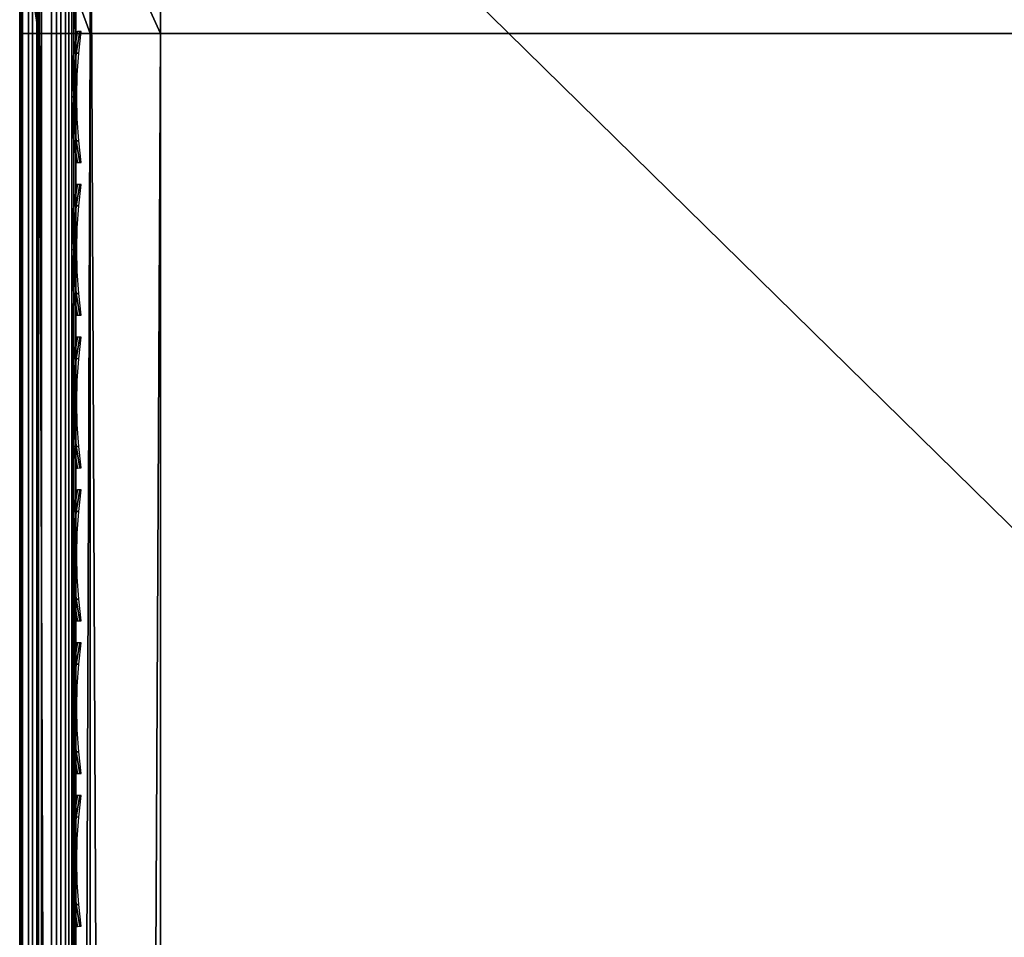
# Model space of a CAD drawing. Header units: inches. Extents: x 0 to 28, y -28 to 0.
# Tile 17 of 62: x 0 to 1.8, y -2.7 to -1.1. Entities that reach past the tile are written whole.
import ezdxf

# ---------------------------------------------------------------- set-up
doc = ezdxf.new("R2010")
doc.units = ezdxf.units.IN
doc.header["$LTSCALE"] = 0.03937
doc.header["$MEASUREMENT"] = 0
for name, color, linetype in [('A-FURN-3-ST', 151, 'Continuous'), ('A-FURN-3-ST-SEAM', 250, 'Continuous'), ('A-FURN-3-STITCH', 15, 'Continuous')]:
    doc.layers.add(name, color=color, linetype=linetype)

msp = doc.modelspace()

# ---------------------------------------------------------------- meshes
at = {"layer": 'A-FURN-3-ST'}
mesh = msp.add_polyface(dxfattribs=at)
corners = [(0.25, -0.4912, 5), (27.75, -27.51, 5), (0.25, -27.51, 5), (0.125, -0.4912, 5.0335), (0.125, -27.51, 5.0335), (0.0335, -0.4912, 5.125), (0.0335, -27.51, 5.125), (0, -0.4912, 5.25), (0, -27.51, 5.25), (0.25, -27.7013, 5.0381), (0.125, -27.6885, 5.069), (0.0335, -27.6535, 5.1535), (0, -27.635, 5.2835), (0.25, -26.91, 18), (0.125, -26.91, 17.9665), (0.25, -27.1947, 17.9625), (0.125, -27.186, 17.9302), (0.25, -27.46, 17.8526), (0.125, -27.4433, 17.8236), (0.25, -27.6878, 17.6778), (0.125, -27.6641, 17.6541), (0.0335, -26.91, 17.875), (0.0335, -27.1624, 17.8418), (0.0335, -27.3975, 17.7444), (0.0335, -27.5994, 17.5894), (0, -26.91, 17.75), (0, -27.13, 17.721), (0, -27.335, 17.6361), (0, -27.511, 17.501), (0.0335, -27.7544, 17.3875), (0, -27.6461, 17.325), (0.0335, -1.1, 17.875), (0.125, -1.1, 17.9665), (0.25, -1.1, 18), (27.75, -27.6878, 17.6778), (27.75, -27.46, 17.8526), (27.75, -27.1947, 17.9625), (0, -27.7265, 5.375), (0, -27.76, 5.5), (0, -0.2412, 5.5002), (0, -0.25, 16.9007), (0, -27.76, 16.9), (0, -1.1, 17.75), (0, -27.731, 17.12)]
mesh.append_faces([[corners[k] for k in face] for face in [(0, 1, 2), (3, 2, 4), (5, 4, 6), (7, 6, 8), (9, 10, 2), (2, 10, 4), (4, 10, 11), (4, 11, 6), (6, 11, 8), (8, 11, 12), (13, 14, 15), (15, 14, 16), (15, 16, 17), (17, 16, 18), (17, 18, 19), (19, 18, 20), (14, 21, 16), (16, 21, 22), (16, 22, 23, 18), (18, 23, 24, 20), (21, 25, 22), (22, 25, 26), (22, 26, 23), (23, 26, 27), (23, 27, 24), (24, 27, 28), (24, 28, 29), (29, 28, 30), (31, 25, 21), (32, 21, 14), (33, 14, 13), (19, 34, 17), (17, 35, 15), (15, 36, 13), (2, 1, 9), (12, 37, 8), (8, 38, 39), (40, 38, 41), (42, 41, 25), (25, 41, 43), (25, 43, 30), (30, 28, 25), (25, 28, 27), (25, 27, 26)]])
mesh = msp.add_polyface(dxfattribs=at)
corners = [(0.25, -1.1, 18), (27.75, -1.1, 18), (0.25, -0.8154, 17.9626), (27.75, -0.8154, 17.9626), (0.25, -0.5502, 17.8528), (27.75, -0.5502, 17.8528), (0.25, -0.3225, 17.6781), (0.25, -0.2998, 5.0381), (27.75, -0.2998, 5.0381), (0.25, -0.4912, 5), (0.25, -27.51, 5), (0.125, -0.4912, 5.0335), (0.125, -27.51, 5.0335), (0.0335, -0.4912, 5.125), (0.0335, -27.51, 5.125), (0, -0.4912, 5.25), (0.125, -0.3126, 5.069), (0.0335, -0.3477, 5.1536), (0, -0.3662, 5.2835), (0, -1.1, 17.75), (0.0335, -1.1, 17.875), (0, -0.8801, 17.7211), (0.0335, -0.8478, 17.8418), (0, -0.6752, 17.6362), (0.0335, -0.6127, 17.7445), (0, -0.4992, 17.5013), (0.0335, -0.4108, 17.5897), (0, -0.3641, 17.3254), (0.125, -1.1, 17.9665), (0.125, -0.8241, 17.9302), (0.125, -0.567, 17.8238), (0.125, -0.3462, 17.6544), (0, -26.91, 17.75), (0.0335, -26.91, 17.875), (0.125, -26.91, 17.9665), (0, -27.51, 5.25), (0, -0.2412, 5.5002), (0, -0.2747, 5.3751), (0, -27.76, 5.5), (0, -0.25, 16.9007), (0, -27.76, 16.9), (0, -0.2791, 17.1205), (0.25, -26.91, 18)]
mesh.append_faces([[corners[k] for k in face] for face in [(0, 1, 2), (2, 3, 4), (4, 5, 6), (7, 8, 9), (9, 10, 11), (11, 12, 13), (13, 14, 15), (16, 7, 11), (11, 7, 9), (11, 13, 16), (16, 13, 17), (13, 15, 17), (17, 15, 18), (19, 20, 21), (21, 20, 22), (21, 22, 23), (23, 22, 24), (23, 24, 25), (25, 24, 26), (25, 26, 27), (20, 28, 22), (22, 28, 29), (22, 29, 30, 24), (24, 30, 31, 26), (28, 0, 29), (29, 0, 2), (29, 2, 30), (30, 2, 4), (30, 4, 31), (31, 4, 6), (19, 32, 20), (20, 33, 28), (28, 34, 0), (35, 36, 15), (15, 37, 18), (36, 38, 39), (39, 40, 19), (21, 23, 19), (19, 23, 25), (19, 25, 27), (27, 41, 19), (19, 41, 39), (42, 1, 0)]])
mesh = msp.add_polyface(dxfattribs=at)
corners = [(27.9665, -0.4912, 5.125), (28, -27.51, 5.25), (27.9665, -27.51, 5.125), (27.875, -0.4912, 5.0335), (27.875, -27.51, 5.0335), (27.75, -0.4912, 5), (27.75, -27.51, 5), (27.875, -27.6885, 5.069), (27.75, -27.7013, 5.0381), (27.9665, -27.6535, 5.1535), (28, -27.635, 5.2835), (28, -26.91, 17.75), (27.9665, -26.91, 17.875), (28, -27.13, 17.721), (27.9665, -27.1624, 17.8418), (28, -27.335, 17.6361), (27.9665, -27.3975, 17.7444), (28, -27.511, 17.501), (27.9665, -27.5994, 17.5894), (28, -27.6461, 17.325), (27.875, -26.91, 17.9665), (27.875, -27.186, 17.9302), (27.875, -27.4433, 17.8236), (27.875, -27.6641, 17.6541), (27.75, -26.91, 18), (27.75, -27.1947, 17.9625), (27.75, -27.46, 17.8526), (27.75, -27.6878, 17.6778), (27.875, -1.1, 17.9665), (27.9665, -1.1, 17.875), (28, -1.1, 17.75), (28, -0.2412, 5.5002), (28, -27.76, 5.5), (28, -27.7265, 5.375), (28, -0.25, 16.9007), (28, -27.76, 16.9), (28, -27.731, 17.12), (0.25, -27.46, 17.8526), (0.25, -27.1947, 17.9625), (0.25, -26.91, 18), (0.25, -27.7013, 5.0381), (27.75, -1.1, 18)]
mesh.append_faces([[corners[k] for k in face] for face in [(0, 1, 2), (3, 2, 4), (5, 4, 6), (7, 8, 4), (4, 8, 6), (4, 2, 7), (7, 2, 9), (2, 1, 9), (9, 1, 10), (11, 12, 13), (13, 12, 14), (13, 14, 15), (15, 14, 16), (15, 16, 17), (17, 16, 18), (17, 18, 19), (12, 20, 14), (14, 20, 21), (14, 21, 22, 16), (16, 22, 23, 18), (20, 24, 21), (21, 24, 25), (21, 25, 22), (22, 25, 26), (22, 26, 23), (23, 26, 27), (28, 24, 20), (29, 20, 12), (30, 12, 11), (1, 31, 32), (1, 32, 33), (32, 34, 35), (35, 30, 11), (13, 15, 11), (11, 15, 17), (11, 17, 19), (19, 36, 11), (11, 36, 35), (33, 10, 1), (37, 27, 26), (38, 26, 25), (39, 25, 24), (40, 6, 8), (24, 41, 39)]])
mesh = msp.add_polyface(dxfattribs=at)
corners = [(28, -0.4912, 5.25), (28, -27.51, 5.25), (27.9665, -0.4912, 5.125), (27.9665, -27.51, 5.125), (27.875, -0.4912, 5.0335), (27.875, -27.51, 5.0335), (27.75, -0.4912, 5), (27.875, -0.3126, 5.069), (27.9665, -0.3477, 5.1536), (28, -0.3662, 5.2835), (27.75, -1.1, 18), (27.875, -1.1, 17.9665), (27.75, -0.8154, 17.9626), (27.875, -0.8241, 17.9302), (27.75, -0.5502, 17.8528), (27.875, -0.567, 17.8238), (27.75, -0.3225, 17.6781), (27.875, -0.3462, 17.6544), (27.9665, -1.1, 17.875), (27.9665, -0.8478, 17.8418), (27.9665, -0.6127, 17.7445), (27.9665, -0.4108, 17.5897), (28, -1.1, 17.75), (28, -0.8801, 17.7211), (28, -0.6752, 17.6362), (28, -0.4992, 17.5013), (27.9665, -0.2559, 17.3879), (28, -0.3641, 17.3254), (27.75, -26.91, 18), (27.875, -26.91, 17.9665), (27.9665, -26.91, 17.875), (0.25, -0.8154, 17.9626), (0.25, -0.5502, 17.8528), (0.25, -0.3225, 17.6781), (0.25, -0.4912, 5), (27.75, -0.2998, 5.0381), (27.75, -27.51, 5), (28, -0.2412, 5.5002), (28, -0.2747, 5.3751), (28, -0.25, 16.9007), (28, -27.76, 5.5), (28, -27.76, 16.9), (28, -0.2791, 17.1205)]
mesh.append_faces([[corners[k] for k in face] for face in [(0, 1, 2), (2, 3, 4), (4, 5, 6), (6, 7, 4), (4, 7, 8), (4, 8, 2), (2, 8, 0), (0, 8, 9), (10, 11, 12), (12, 11, 13), (12, 13, 14), (14, 13, 15), (14, 15, 16), (16, 15, 17), (11, 18, 13), (13, 18, 19), (13, 19, 20, 15), (15, 20, 21, 17), (18, 22, 19), (19, 22, 23), (19, 23, 20), (20, 23, 24), (20, 24, 21), (21, 24, 25), (21, 25, 26), (26, 25, 27), (10, 28, 11), (11, 29, 18), (18, 30, 22), (31, 10, 12), (32, 12, 14), (33, 14, 16), (34, 35, 6), (6, 36, 34), (0, 37, 1), (9, 38, 0), (37, 39, 40), (41, 39, 22), (39, 42, 22), (22, 42, 27), (22, 27, 25), (25, 24, 22), (22, 24, 23)]])
at = {"layer": 'A-FURN-3-ST-SEAM'}
mesh = msp.add_polyface(dxfattribs=at)
corners = [(0.0567, -1.1, 17.8505), (0.039, -1.1, 17.8515), (0.039, -0.9266, 17.8354), (0.0567, -0.9268, 17.8344), (0.039, -0.7499, 17.7847), (0.0567, -0.7503, 17.7838), (0.0003, -0.7304, 17.834), (0.0019, -0.7369, 17.8176), (0.0019, -0.9202, 17.8701), (0.0003, -0.9169, 17.8875), (0.0019, -1.1, 17.8868), (0.0003, -1.1, 17.9045), (0.0228, -1.1, 17.8588), (0.0228, -0.9253, 17.8426), (0.0228, -0.7472, 17.7915), (0.0929, -1.1, 17.9255), (0.1, -12.6094, 17.9), (0.1, -1.1, 17.9), (0.0929, -0.9131, 17.9082), (0.1, -0.918, 17.8831), (0.0929, -0.7226, 17.8536), (0.0812, -0.7177, 17.8661), (0.0812, -0.9107, 17.9214), (0.0812, -1.1, 17.939), (0.0655, -0.7147, 17.8737), (0.0655, -0.9092, 17.9294), (0.0655, -1.1, 17.9472), (0.0051, -0.724, 17.85), (0.0051, -0.9138, 17.9044), (0.0051, -1.1, 17.9217), (0.0872, -0.744, 17.7996), (0.0965, -0.7384, 17.8137), (0.0965, -0.9209, 17.866), (0.0872, -0.9237, 17.8512), (0.0965, -1.1, 17.8826), (0.0872, -1.1, 17.8675), (0.1, -0.732, 17.8298), (0.0965, -12.6094, 17.8826), (0.0304, -1.1, 17.9459), (0.0304, -0.9094, 17.9282), (0.0304, -0.7152, 17.8725), (0.0155, -1.1, 17.9362), (0.0155, -0.9112, 17.9187), (0.0155, -0.7187, 17.8635), (0.0734, -1.1, 17.8563), (0.0734, -0.9257, 17.8401), (0.0734, -0.7481, 17.7891)]
mesh.append_faces([[corners[k] for k in face] for face in [(0, 1, 2, 3), (3, 2, 4, 5), (6, 7, 8, 9), (9, 8, 10, 11), (1, 12, 13, 2), (2, 13, 14, 4), (15, 16, 17), (15, 17, 18), (18, 17, 19), (18, 19, 20), (20, 21, 22, 18), (18, 22, 23, 15), (21, 24, 25, 22), (22, 25, 26, 23), (27, 6, 9, 28), (28, 9, 11, 29), (30, 31, 32, 33), (33, 32, 34, 35), (32, 36, 19), (32, 19, 34), (34, 19, 17), (34, 17, 37), (38, 26, 25, 39), (39, 25, 24, 40), (41, 38, 39, 42), (42, 39, 40, 43), (29, 41, 42, 28), (28, 42, 43, 27), (12, 10, 8, 13), (13, 8, 7, 14), (44, 0, 3, 45), (45, 3, 5, 46), (35, 44, 45, 33), (33, 45, 46, 30)]])
mesh = msp.add_polyface(dxfattribs=at)
corners = [(0.0567, -19.7597, 17.8505), (0.039, -19.7597, 17.8515), (0.039, -12.6094, 17.8515), (0.0567, -12.6094, 17.8505), (0.039, -1.1, 17.8515), (0.0567, -1.1, 17.8505), (0.0003, -1.1, 17.9045), (0.0019, -1.1, 17.8868), (0.0019, -12.6094, 17.8868), (0.0003, -12.6094, 17.9045), (0.0019, -19.7597, 17.8868), (0.0003, -19.7597, 17.9045), (0.0228, -19.7597, 17.8588), (0.0228, -12.6094, 17.8588), (0.0228, -1.1, 17.8588), (0.0929, -19.7597, 17.9255), (0.1, -26.91, 17.9), (0.1, -19.7597, 17.9), (0.0929, -12.6094, 17.9255), (0.1, -12.6094, 17.9), (0.0929, -1.1, 17.9255), (0.0812, -1.1, 17.939), (0.0812, -12.6094, 17.939), (0.0812, -19.7597, 17.939), (0.0655, -1.1, 17.9472), (0.0655, -12.6094, 17.9472), (0.0655, -19.7597, 17.9472), (0.0051, -1.1, 17.9217), (0.0051, -12.6094, 17.9217), (0.0051, -19.7597, 17.9217), (0.0872, -1.1, 17.8675), (0.0965, -1.1, 17.8826), (0.0965, -12.6094, 17.8826), (0.0872, -12.6094, 17.8675), (0.0965, -19.7597, 17.8826), (0.0872, -19.7597, 17.8675), (0.1, -1.1, 17.9), (0.0965, -26.91, 17.8826), (0.0304, -19.7597, 17.9459), (0.0304, -12.6094, 17.9459), (0.0304, -1.1, 17.9459), (0.0155, -19.7597, 17.9362), (0.0155, -12.6094, 17.9362), (0.0155, -1.1, 17.9362), (0.0734, -19.7597, 17.8563), (0.0734, -12.6094, 17.8563), (0.0734, -1.1, 17.8563)]
mesh.append_faces([[corners[k] for k in face] for face in [(0, 1, 2, 3), (3, 2, 4, 5), (6, 7, 8, 9), (9, 8, 10, 11), (1, 12, 13, 2), (2, 13, 14, 4), (15, 16, 17), (15, 17, 18), (18, 17, 19), (18, 19, 20), (20, 21, 22, 18), (18, 22, 23, 15), (21, 24, 25, 22), (22, 25, 26, 23), (27, 6, 9, 28), (28, 9, 11, 29), (30, 31, 32, 33), (33, 32, 34, 35), (32, 36, 19), (32, 19, 34), (34, 19, 17), (34, 17, 37), (38, 26, 25, 39), (39, 25, 24, 40), (41, 38, 39, 42), (42, 39, 40, 43), (29, 41, 42, 28), (28, 42, 43, 27), (12, 10, 8, 13), (13, 8, 7, 14), (44, 0, 3, 45), (45, 3, 5, 46), (35, 44, 45, 33), (33, 45, 46, 30)]])
at = {"layer": 'A-FURN-3-STITCH'}
mesh = msp.add_polymesh((7, 4), dxfattribs=at)
for k, corner in enumerate([(0.1007, -1.3294, 17.9499), (0.1028, -1.3294, 17.9514), (0.1071, -1.3294, 17.9543), (0.1093, -1.3294, 17.9558), (0.0964, -1.291, 17.9556), (0.096, -1.2909, 17.9608), (0.1003, -1.2909, 17.9637), (0.105, -1.2909, 17.9615), (0.0938, -1.2521, 17.9588), (0.0934, -1.252, 17.964), (0.0977, -1.252, 17.9669), (0.1024, -1.252, 17.9646), (0.0929, -1.213, 17.9594), (0.0926, -1.2129, 17.9646), (0.0969, -1.2129, 17.9675), (0.1016, -1.2129, 17.9652), (0.0938, -1.174, 17.9575), (0.0934, -1.1739, 17.9627), (0.0977, -1.1738, 17.9656), (0.1024, -1.1739, 17.9633), (0.0964, -1.1352, 17.953), (0.096, -1.1351, 17.9582), (0.1003, -1.1351, 17.9611), (0.105, -1.1351, 17.9589), (0.1007, -1.097, 17.9461), (0.1028, -1.0969, 17.9476), (0.1071, -1.0969, 17.9505), (0.1093, -1.0969, 17.9519)]):
    mesh.set_mesh_vertex(divmod(k, 4), corner)
mesh = msp.add_polymesh((7, 4), dxfattribs=at)
for k, corner in enumerate([(0.1007, -1.601, 17.9499), (0.1028, -1.601, 17.9514), (0.1071, -1.6009, 17.9543), (0.1093, -1.6009, 17.9558), (0.0964, -1.5625, 17.9556), (0.096, -1.5624, 17.9608), (0.1003, -1.5624, 17.9637), (0.105, -1.5624, 17.9615), (0.0938, -1.5236, 17.9588), (0.0934, -1.5236, 17.964), (0.0977, -1.5235, 17.9669), (0.1024, -1.5235, 17.9646), (0.0929, -1.4846, 17.9594), (0.0926, -1.4845, 17.9646), (0.0969, -1.4844, 17.9675), (0.1016, -1.4845, 17.9652), (0.0938, -1.4455, 17.9575), (0.0934, -1.4454, 17.9627), (0.0977, -1.4454, 17.9656), (0.1024, -1.4454, 17.9633), (0.0964, -1.4067, 17.953), (0.096, -1.4067, 17.9582), (0.1003, -1.4066, 17.9611), (0.105, -1.4066, 17.9589), (0.1007, -1.3685, 17.9461), (0.1028, -1.3685, 17.9476), (0.1071, -1.3684, 17.9505), (0.1093, -1.3684, 17.9519)]):
    mesh.set_mesh_vertex(divmod(k, 4), corner)
mesh = msp.add_polymesh((7, 4), dxfattribs=at)
for k, corner in enumerate([(0.1007, -1.8725, 17.9499), (0.1028, -1.8725, 17.9514), (0.1071, -1.8724, 17.9543), (0.1093, -1.8724, 17.9558), (0.0964, -1.8341, 17.9556), (0.096, -1.834, 17.9608), (0.1003, -1.8339, 17.9637), (0.105, -1.834, 17.9615), (0.0938, -1.7952, 17.9588), (0.0934, -1.7951, 17.964), (0.0977, -1.795, 17.9669), (0.1024, -1.7951, 17.9646), (0.0929, -1.7561, 17.9594), (0.0926, -1.756, 17.9646), (0.0969, -1.7559, 17.9675), (0.1016, -1.756, 17.9652), (0.0938, -1.717, 17.9575), (0.0934, -1.717, 17.9627), (0.0977, -1.7169, 17.9656), (0.1024, -1.7169, 17.9633), (0.0964, -1.6783, 17.953), (0.096, -1.6782, 17.9582), (0.1003, -1.6781, 17.9611), (0.105, -1.6782, 17.9589), (0.1007, -1.64, 17.9461), (0.1028, -1.64, 17.9476), (0.1071, -1.64, 17.9505), (0.1093, -1.6399, 17.9519)]):
    mesh.set_mesh_vertex(divmod(k, 4), corner)
mesh = msp.add_polymesh((7, 4), dxfattribs=at)
for k, corner in enumerate([(0.1007, -2.144, 17.9499), (0.1028, -2.144, 17.9514), (0.1071, -2.144, 17.9543), (0.1093, -2.1439, 17.9558), (0.0964, -2.1056, 17.9556), (0.096, -2.1055, 17.9608), (0.1003, -2.1055, 17.9637), (0.105, -2.1055, 17.9615), (0.0938, -2.0667, 17.9588), (0.0934, -2.0666, 17.964), (0.0977, -2.0666, 17.9669), (0.1024, -2.0666, 17.9646), (0.0929, -2.0276, 17.9594), (0.0926, -2.0275, 17.9646), (0.0969, -2.0275, 17.9675), (0.1016, -2.0275, 17.9652), (0.0938, -1.9886, 17.9575), (0.0934, -1.9885, 17.9627), (0.0977, -1.9884, 17.9656), (0.1024, -1.9885, 17.9633), (0.0964, -1.9498, 17.953), (0.096, -1.9497, 17.9582), (0.1003, -1.9497, 17.9611), (0.105, -1.9497, 17.9589), (0.1007, -1.9116, 17.9461), (0.1028, -1.9115, 17.9476), (0.1071, -1.9115, 17.9505), (0.1093, -1.9115, 17.9519)]):
    mesh.set_mesh_vertex(divmod(k, 4), corner)
mesh = msp.add_polymesh((7, 4), dxfattribs=at)
for k, corner in enumerate([(0.1007, -2.4156, 17.9499), (0.1028, -2.4155, 17.9514), (0.1071, -2.4155, 17.9543), (0.1093, -2.4155, 17.9558), (0.0964, -2.3771, 17.9556), (0.096, -2.377, 17.9608), (0.1003, -2.377, 17.9637), (0.105, -2.377, 17.9615), (0.0938, -2.3382, 17.9588), (0.0934, -2.3381, 17.964), (0.0977, -2.3381, 17.9669), (0.1024, -2.3381, 17.9646), (0.0929, -2.2991, 17.9594), (0.0926, -2.2991, 17.9646), (0.0969, -2.299, 17.9675), (0.1016, -2.299, 17.9652), (0.0938, -2.2601, 17.9575), (0.0934, -2.26, 17.9627), (0.0977, -2.26, 17.9656), (0.1024, -2.26, 17.9633), (0.0964, -2.2213, 17.953), (0.096, -2.2212, 17.9582), (0.1003, -2.2212, 17.9611), (0.105, -2.2212, 17.9589), (0.1007, -2.1831, 17.9461), (0.1028, -2.1831, 17.9476), (0.1071, -2.183, 17.9505), (0.1093, -2.183, 17.9519)]):
    mesh.set_mesh_vertex(divmod(k, 4), corner)
mesh = msp.add_polymesh((7, 4), dxfattribs=at)
for k, corner in enumerate([(0.1007, -2.6871, 17.9499), (0.1028, -2.6871, 17.9514), (0.1071, -2.687, 17.9543), (0.1093, -2.687, 17.9558), (0.0964, -2.6486, 17.9556), (0.096, -2.6486, 17.9608), (0.1003, -2.6485, 17.9637), (0.105, -2.6485, 17.9615), (0.0938, -2.6098, 17.9588), (0.0934, -2.6097, 17.964), (0.0977, -2.6096, 17.9669), (0.1024, -2.6097, 17.9646), (0.0929, -2.5707, 17.9594), (0.0926, -2.5706, 17.9646), (0.0969, -2.5705, 17.9675), (0.1016, -2.5706, 17.9652), (0.0938, -2.5316, 17.9575), (0.0934, -2.5315, 17.9627), (0.0977, -2.5315, 17.9656), (0.1024, -2.5315, 17.9633), (0.0964, -2.4929, 17.953), (0.096, -2.4928, 17.9582), (0.1003, -2.4927, 17.9611), (0.105, -2.4928, 17.9589), (0.1007, -2.4546, 17.9461), (0.1028, -2.4546, 17.9476), (0.1071, -2.4545, 17.9505), (0.1093, -2.4545, 17.9519)]):
    mesh.set_mesh_vertex(divmod(k, 4), corner)

doc.saveas('drawing.dxf')
